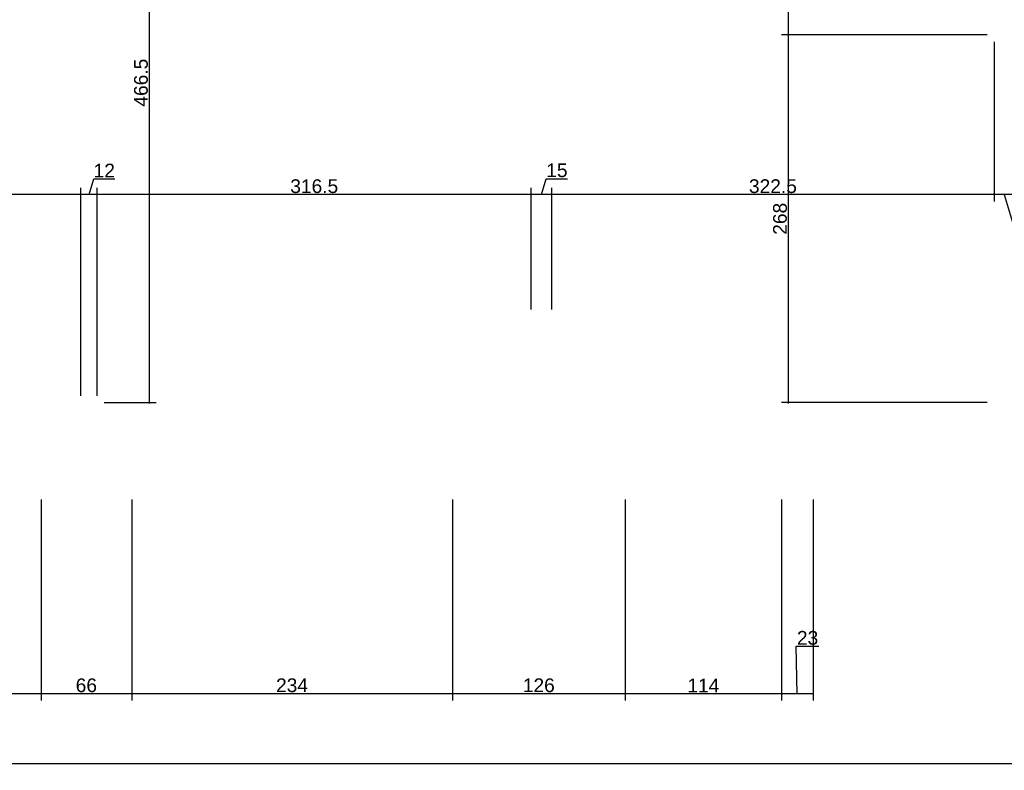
# Model space of a CAD drawing. Header units: millimetres. Extents: x 126553 to 403692, y -95821 to 38049.
# Tile 98 of 256: x 165366 to 166084, y -9233 to -8686. Entities that reach past the tile are written whole.
import ezdxf

# ---------------------------------------------------------------- set-up
doc = ezdxf.new("R2010")
doc.units = ezdxf.units.MM
doc.layers.add('11_wymiary', color=55, linetype='Continuous')
doc.layers.add('11_wymiary @ 50', color=55, linetype='Continuous')
doc.styles.add('11_RJ', font='arial.ttf')
doc.dimstyles.new('11_RJ (cc)', dxfattribs={"dimtxt": 0.2, "dimasz": 0.001, "dimexe": 0.1, "dimexo": 0.1, "dimgap": 0.02, "dimtad": 1, "dimdec": 1, "dimrnd": 0.5, "dimzin": 12, "dimdsep": 46, "dimtxsty": '11_RJ', "dimblk": 'OBLIQUE', "dimcen": 0, "dimdle": 0.01, "dimclrd": 256, "dimclre": 256, "dimclrt": 2, "dimazin": 3, "dimtfac": 1, "dimtdec": 1, "dimtofl": 0, "dimtmove": 0, "dimatfit": 3, "dimldrblk": 'DOT', "dimfxl": 1, "dimtolj": 1, "dimtzin": 13, "dimarcsym": 0})

# ---------------------------------------------------------------- blocks, each defined once
blk = doc.blocks.new('_Oblique')
at = {"color": 0, "linetype": 'ByBlock', "lineweight": -2}
blk.add_line((-0.5, -0.5), (0.5, 0.5), dxfattribs=at)
blk = doc.blocks.new('*D503')
at = {"layer": '11_wymiary', "lineweight": -2, "transparency": 16777216}
for p, q in [((165427.35, -8498.11), (165465.35, -8498.11)), ((165460.35, -8965.23), (165460.35, -8497.61)), ((165427.35, -8964.73), (165465.35, -8964.73))]:
    blk.add_line(p, q, dxfattribs=at)
at = {"layer": 'Defpoints', "color": 0, "transparency": 16777216}
for p in [(165422.35, -8498.11), (165460.35, -8498.11), (165422.35, -8964.73)]:
    blk.add_point(p, dxfattribs=at)
at = {"layer": '11_wymiary', "lineweight": -2, "transparency": 16777216, "xscale": 0.05, "yscale": 0.05, "zscale": 0.05}
for p, rotation in [((165460.35, -8498.11), 90), ((165460.35, -8964.73), 270)]:
    blk.add_blockref('_Oblique', p, dxfattribs=dict(at, rotation=rotation))
at = {"layer": '11_wymiary', "color": 2, "transparency": 16777216, "insert": (165454.25, -8731.42), "char_height": 10, "attachment_point": 5, "rotation": 90, "style": '11_RJ'}
blk.add_mtext('\\A1;466.5', dxfattribs=at)
blk = doc.blocks.new('_Dot')
at = {"color": 0, "linetype": 'ByBlock', "lineweight": -2}
blk.add_line((-0.5, 0), (-1, 0), dxfattribs=at)
at = {"color": 0, "linetype": 'ByBlock', "const_width": 0.5}
blk.add_lwpolyline([(-0.25, 0, 1), (0.25, 0, 1)], format="xyb", close=True, dxfattribs=at)
blk = doc.blocks.new('*D403')
at = {"layer": '11_wymiary', "lineweight": -2, "transparency": 16777216}
for p, q in [((166071.35, -8696.61), (165921.41, -8696.61)), ((165926.41, -8965.23), (165926.41, -8696.11)), ((166071.35, -8964.73), (165921.41, -8964.73))]:
    blk.add_line(p, q, dxfattribs=at)
at = {"layer": 'Defpoints', "color": 0, "transparency": 16777216}
for p in [(165926.41, -8696.61), (166076.35, -8696.61), (166076.35, -8964.73)]:
    blk.add_point(p, dxfattribs=at)
at = {"layer": '11_wymiary', "lineweight": -2, "transparency": 16777216, "xscale": 0.05, "yscale": 0.05, "zscale": 0.05}
for p, rotation in [((165926.41, -8696.61), 90), ((165926.41, -8964.73), 270)]:
    blk.add_blockref('_Oblique', p, dxfattribs=dict(at, rotation=rotation))
at = {"layer": '11_wymiary', "color": 2, "transparency": 16777216, "insert": (165920.3, -8830.67), "char_height": 10, "attachment_point": 5, "rotation": 90, "style": '11_RJ'}
blk.add_mtext('\\A1;268', dxfattribs=at)
blk = doc.blocks.new('*D404')
at = {"layer": '11_wymiary', "lineweight": -2, "transparency": 16777216}
for p, q in [((165926.41, -8697.11), (165926.41, -8595.11)), ((166071.35, -8595.61), (165921.41, -8595.61)), ((166071.35, -8696.61), (165921.41, -8696.61))]:
    blk.add_line(p, q, dxfattribs=at)
at = {"layer": 'Defpoints', "color": 0, "transparency": 16777216}
for p in [(165926.41, -8595.61), (166076.35, -8595.61), (166076.35, -8696.61)]:
    blk.add_point(p, dxfattribs=at)
at = {"layer": '11_wymiary', "lineweight": -2, "transparency": 16777216, "xscale": 0.05, "yscale": 0.05, "zscale": 0.05}
for p, rotation in [((165926.41, -8595.61), 90), ((165926.41, -8696.61), 270)]:
    blk.add_blockref('_Oblique', p, dxfattribs=dict(at, rotation=rotation))
at = {"layer": '11_wymiary', "color": 2, "transparency": 16777216, "insert": (165920.3, -8646.11), "char_height": 10, "attachment_point": 5, "rotation": 90, "style": '11_RJ'}
blk.add_mtext('\\A1;101', dxfattribs=at)
blk = doc.blocks.new('*D258')
at = {"layer": '11_wymiary', "lineweight": -2, "transparency": 16777216}
for p, q in [((166076.35, -8701.61), (166076.35, -8818.07)), ((166091.35, -8701.61), (166091.35, -8818.07)), ((166091.85, -8813.07), (166075.85, -8813.07)), ((166083.85, -8813.07), (166090.4, -8834.89)), ((166090.4, -8834.89), (166105.86, -8834.89))]:
    blk.add_line(p, q, dxfattribs=at)
at = {"layer": 'Defpoints', "color": 0, "transparency": 16777216}
for p in [(166076.35, -8696.61), (166091.35, -8696.61), (166076.35, -8813.07)]:
    blk.add_point(p, dxfattribs=at)
at = {"layer": '11_wymiary', "lineweight": -2, "transparency": 16777216, "xscale": 0.05, "yscale": 0.05, "zscale": 0.05, "rotation": 180}
blk.add_blockref('_Oblique', (166076.35, -8813.07), dxfattribs=at)
at = {"layer": '11_wymiary', "lineweight": -2, "transparency": 16777216, "xscale": 0.05, "yscale": 0.05, "zscale": 0.05}
blk.add_blockref('_Oblique', (166091.35, -8813.07), dxfattribs=at)
at = {"layer": '11_wymiary', "color": 2, "transparency": 16777216, "insert": (166098.13, -8828.79), "char_height": 10, "attachment_point": 5, "style": '11_RJ'}
blk.add_mtext('\\A1;15', dxfattribs=at)
blk = doc.blocks.new('*D259')
at = {"layer": '11_wymiary', "lineweight": -2, "transparency": 16777216}
for p, q in [((166076.35, -8701.61), (166076.35, -8818.07)), ((165753.85, -8896.73), (165753.85, -8808.07)), ((166076.85, -8813.07), (165753.35, -8813.07))]:
    blk.add_line(p, q, dxfattribs=at)
at = {"layer": 'Defpoints', "color": 0, "transparency": 16777216}
for p in [(166076.35, -8696.61), (165753.85, -8813.07), (165753.85, -8901.73)]:
    blk.add_point(p, dxfattribs=at)
at = {"layer": '11_wymiary', "lineweight": -2, "transparency": 16777216, "xscale": 0.05, "yscale": 0.05, "zscale": 0.05, "rotation": 180}
blk.add_blockref('_Oblique', (165753.85, -8813.07), dxfattribs=at)
at = {"layer": '11_wymiary', "lineweight": -2, "transparency": 16777216, "xscale": 0.05, "yscale": 0.05, "zscale": 0.05}
blk.add_blockref('_Oblique', (166076.35, -8813.07), dxfattribs=at)
at = {"layer": '11_wymiary', "color": 2, "transparency": 16777216, "insert": (165915.1, -8806.96), "char_height": 10, "attachment_point": 5, "style": '11_RJ'}
blk.add_mtext('\\A1;322.5', dxfattribs=at)
blk = doc.blocks.new('*D260')
at = {"layer": '11_wymiary', "lineweight": -2, "transparency": 16777216}
for p, q in [((165746.35, -8813.07), (165749.83, -8801.47)), ((165749.83, -8801.47), (165765.29, -8801.47)), ((165738.85, -8896.73), (165738.85, -8808.07)), ((165753.85, -8896.73), (165753.85, -8808.07)), ((165754.35, -8813.07), (165738.35, -8813.07))]:
    blk.add_line(p, q, dxfattribs=at)
at = {"layer": 'Defpoints', "color": 0, "transparency": 16777216}
for p in [(165738.85, -8813.07), (165738.85, -8901.73), (165753.85, -8901.73)]:
    blk.add_point(p, dxfattribs=at)
at = {"layer": '11_wymiary', "lineweight": -2, "transparency": 16777216, "xscale": 0.05, "yscale": 0.05, "zscale": 0.05, "rotation": 180}
blk.add_blockref('_Oblique', (165738.85, -8813.07), dxfattribs=at)
at = {"layer": '11_wymiary', "lineweight": -2, "transparency": 16777216, "xscale": 0.05, "yscale": 0.05, "zscale": 0.05}
blk.add_blockref('_Oblique', (165753.85, -8813.07), dxfattribs=at)
at = {"layer": '11_wymiary', "color": 2, "transparency": 16777216, "insert": (165757.56, -8795.36), "char_height": 10, "attachment_point": 5, "style": '11_RJ'}
blk.add_mtext('\\A1;15', dxfattribs=at)
blk = doc.blocks.new('*D261')
at = {"layer": '11_wymiary', "lineweight": -2, "transparency": 16777216}
for p, q in [((165422.35, -8959.73), (165422.35, -8808.07)), ((165738.85, -8896.73), (165738.85, -8808.07)), ((165739.35, -8813.07), (165421.85, -8813.07))]:
    blk.add_line(p, q, dxfattribs=at)
at = {"layer": 'Defpoints', "color": 0, "transparency": 16777216}
for p in [(165422.35, -8813.07), (165738.85, -8901.73), (165422.35, -8964.73)]:
    blk.add_point(p, dxfattribs=at)
at = {"layer": '11_wymiary', "lineweight": -2, "transparency": 16777216, "xscale": 0.05, "yscale": 0.05, "zscale": 0.05, "rotation": 180}
blk.add_blockref('_Oblique', (165422.35, -8813.07), dxfattribs=at)
at = {"layer": '11_wymiary', "lineweight": -2, "transparency": 16777216, "xscale": 0.05, "yscale": 0.05, "zscale": 0.05}
blk.add_blockref('_Oblique', (165738.85, -8813.07), dxfattribs=at)
at = {"layer": '11_wymiary', "color": 2, "transparency": 16777216, "insert": (165580.6, -8806.96), "char_height": 10, "attachment_point": 5, "style": '11_RJ'}
blk.add_mtext('\\A1;316.5', dxfattribs=at)
blk = doc.blocks.new('*D262')
at = {"layer": '11_wymiary', "lineweight": -2, "transparency": 16777216}
for p, q in [((165416.35, -8813.07), (165419.81, -8801.55)), ((165419.81, -8801.55), (165435.09, -8801.55)), ((165410.35, -8959.73), (165410.35, -8808.07)), ((165422.35, -8959.73), (165422.35, -8808.07)), ((165422.85, -8813.07), (165409.85, -8813.07))]:
    blk.add_line(p, q, dxfattribs=at)
at = {"layer": 'Defpoints', "color": 0, "transparency": 16777216}
for p in [(165410.35, -8813.07), (165410.35, -8964.73), (165422.35, -8964.73)]:
    blk.add_point(p, dxfattribs=at)
at = {"layer": '11_wymiary', "lineweight": -2, "transparency": 16777216, "xscale": 0.05, "yscale": 0.05, "zscale": 0.05, "rotation": 180}
blk.add_blockref('_Oblique', (165410.35, -8813.07), dxfattribs=at)
at = {"layer": '11_wymiary', "lineweight": -2, "transparency": 16777216, "xscale": 0.05, "yscale": 0.05, "zscale": 0.05}
blk.add_blockref('_Oblique', (165422.35, -8813.07), dxfattribs=at)
at = {"layer": '11_wymiary', "color": 2, "transparency": 16777216, "insert": (165427.45, -8795.53), "char_height": 10, "attachment_point": 5, "style": '11_RJ'}
blk.add_mtext('\\A1;12', dxfattribs=at)
blk = doc.blocks.new('*D263')
at = {"layer": '11_wymiary', "lineweight": -2, "transparency": 16777216}
for p, q in [((165101.35, -8896.73), (165101.35, -8808.07)), ((165410.35, -8959.73), (165410.35, -8808.07)), ((165410.85, -8813.07), (165100.85, -8813.07))]:
    blk.add_line(p, q, dxfattribs=at)
at = {"layer": 'Defpoints', "color": 0, "transparency": 16777216}
for p in [(165101.35, -8813.07), (165101.35, -8901.73), (165410.35, -8964.73)]:
    blk.add_point(p, dxfattribs=at)
at = {"layer": '11_wymiary', "lineweight": -2, "transparency": 16777216, "xscale": 0.05, "yscale": 0.05, "zscale": 0.05, "rotation": 180}
blk.add_blockref('_Oblique', (165101.35, -8813.07), dxfattribs=at)
at = {"layer": '11_wymiary', "lineweight": -2, "transparency": 16777216, "xscale": 0.05, "yscale": 0.05, "zscale": 0.05}
blk.add_blockref('_Oblique', (165410.35, -8813.07), dxfattribs=at)
at = {"layer": '11_wymiary', "color": 2, "transparency": 16777216, "insert": (165255.85, -8806.96), "char_height": 10, "attachment_point": 5, "style": '11_RJ'}
blk.add_mtext('\\A1;309', dxfattribs=at)
blk = doc.blocks.new('*D195')
at = {"layer": '11_wymiary', "lineweight": -2, "transparency": 16777216}
for p, q in [((170380.35, -9021.23), (170380.35, -9232.79)), ((165060.85, -9227.79), (170380.85, -9227.79))]:
    blk.add_line(p, q, dxfattribs=at)
at = {"layer": 'Defpoints', "color": 0, "transparency": 16777216}
for p in [(170380.35, -9016.23), (165061.35, -9227.79), (170380.35, -9227.79)]:
    blk.add_point(p, dxfattribs=at)
at = {"layer": '11_wymiary', "lineweight": -2, "transparency": 16777216, "xscale": 0.05, "yscale": 0.05, "zscale": 0.05, "rotation": 180}
blk.add_blockref('_Oblique', (165061.35, -9227.79), dxfattribs=at)
at = {"layer": '11_wymiary', "lineweight": -2, "transparency": 16777216, "xscale": 0.05, "yscale": 0.05, "zscale": 0.05}
blk.add_blockref('_Oblique', (170380.35, -9227.79), dxfattribs=at)
at = {"layer": '11_wymiary', "color": 2, "transparency": 16777216, "insert": (167720.85, -9221.68), "char_height": 10, "attachment_point": 5, "style": '11_RJ'}
blk.add_mtext('\\A1;5319', dxfattribs=at)
blk = doc.blocks.new('*D205')
at = {"layer": '11_wymiary', "lineweight": -2, "transparency": 16777216}
for p, q in [((165807.35, -9035.23), (165807.35, -9181.98)), ((165921.35, -9035.23), (165921.35, -9181.98)), ((165921.85, -9176.98), (165806.85, -9176.98))]:
    blk.add_line(p, q, dxfattribs=at)
at = {"layer": 'Defpoints', "color": 0, "transparency": 16777216}
for p in [(165807.35, -9030.23), (165921.35, -9030.23), (165807.35, -9176.98)]:
    blk.add_point(p, dxfattribs=at)
at = {"layer": '11_wymiary', "lineweight": -2, "transparency": 16777216, "xscale": 0.05, "yscale": 0.05, "zscale": 0.05, "rotation": 180}
blk.add_blockref('_Oblique', (165807.35, -9176.98), dxfattribs=at)
at = {"layer": '11_wymiary', "lineweight": -2, "transparency": 16777216, "xscale": 0.05, "yscale": 0.05, "zscale": 0.05}
blk.add_blockref('_Oblique', (165921.35, -9176.98), dxfattribs=at)
at = {"layer": '11_wymiary', "color": 2, "transparency": 16777216, "insert": (165864.35, -9170.96), "char_height": 10, "attachment_point": 5, "style": '11_RJ'}
blk.add_mtext('\\A1;114', dxfattribs=at)
blk = doc.blocks.new('*D206')
at = {"layer": '11_wymiary', "lineweight": -2, "transparency": 16777216}
for p, q in [((165921.35, -9035.23), (165921.35, -9181.98)), ((165944.35, -9035.23), (165944.35, -9181.98)), ((165932.85, -9176.98), (165932.14, -9142.38)), ((165932.14, -9142.38), (165948.63, -9142.38)), ((165944.85, -9176.98), (165920.85, -9176.98))]:
    blk.add_line(p, q, dxfattribs=at)
at = {"layer": 'Defpoints', "color": 0, "transparency": 16777216}
for p in [(165921.35, -9030.23), (165944.35, -9030.23), (165921.35, -9176.98)]:
    blk.add_point(p, dxfattribs=at)
at = {"layer": '11_wymiary', "lineweight": -2, "transparency": 16777216, "xscale": 0.05, "yscale": 0.05, "zscale": 0.05, "rotation": 180}
blk.add_blockref('_Oblique', (165921.35, -9176.98), dxfattribs=at)
at = {"layer": '11_wymiary', "lineweight": -2, "transparency": 16777216, "xscale": 0.05, "yscale": 0.05, "zscale": 0.05}
blk.add_blockref('_Oblique', (165944.35, -9176.98), dxfattribs=at)
at = {"layer": '11_wymiary', "color": 2, "transparency": 16777216, "insert": (165940.39, -9136.27), "char_height": 10, "attachment_point": 5, "style": '11_RJ'}
blk.add_mtext('\\A1;23', dxfattribs=at)
blk = doc.blocks.new('*D207')
at = {"layer": '11_wymiary', "lineweight": -2, "transparency": 16777216}
for p, q in [((165381.35, -9035.23), (165381.35, -9181.98)), ((165447.46, -9035.23), (165447.46, -9181.98)), ((165447.96, -9176.98), (165380.85, -9176.98))]:
    blk.add_line(p, q, dxfattribs=at)
at = {"layer": 'Defpoints', "color": 0, "transparency": 16777216}
for p in [(165381.35, -9030.23), (165447.46, -9030.23), (165381.35, -9176.98)]:
    blk.add_point(p, dxfattribs=at)
at = {"layer": '11_wymiary', "lineweight": -2, "transparency": 16777216, "xscale": 0.05, "yscale": 0.05, "zscale": 0.05, "rotation": 180}
blk.add_blockref('_Oblique', (165381.35, -9176.98), dxfattribs=at)
at = {"layer": '11_wymiary', "lineweight": -2, "transparency": 16777216, "xscale": 0.05, "yscale": 0.05, "zscale": 0.05}
blk.add_blockref('_Oblique', (165447.46, -9176.98), dxfattribs=at)
at = {"layer": '11_wymiary', "color": 2, "transparency": 16777216, "insert": (165414.4, -9170.88), "char_height": 10, "attachment_point": 5, "style": '11_RJ'}
blk.add_mtext('\\A1;66', dxfattribs=at)
blk = doc.blocks.new('*D208')
at = {"layer": '11_wymiary', "lineweight": -2, "transparency": 16777216}
for p, q in [((165147.35, -9035.23), (165147.35, -9181.98)), ((165381.35, -9035.23), (165381.35, -9181.98)), ((165381.85, -9176.98), (165146.85, -9176.98))]:
    blk.add_line(p, q, dxfattribs=at)
at = {"layer": 'Defpoints', "color": 0, "transparency": 16777216}
for p in [(165147.35, -9030.23), (165381.35, -9030.23), (165147.35, -9176.98)]:
    blk.add_point(p, dxfattribs=at)
at = {"layer": '11_wymiary', "lineweight": -2, "transparency": 16777216, "xscale": 0.05, "yscale": 0.05, "zscale": 0.05, "rotation": 180}
blk.add_blockref('_Oblique', (165147.35, -9176.98), dxfattribs=at)
at = {"layer": '11_wymiary', "lineweight": -2, "transparency": 16777216, "xscale": 0.05, "yscale": 0.05, "zscale": 0.05}
blk.add_blockref('_Oblique', (165381.35, -9176.98), dxfattribs=at)
at = {"layer": '11_wymiary', "color": 2, "transparency": 16777216, "insert": (165264.35, -9170.87), "char_height": 10, "attachment_point": 5, "style": '11_RJ'}
blk.add_mtext('\\A1;234', dxfattribs=at)
blk = doc.blocks.new('*D209')
at = {"layer": '11_wymiary', "lineweight": -2, "transparency": 16777216}
for p, q in [((165447.46, -9035.23), (165447.46, -9181.98)), ((165681.35, -9035.23), (165681.35, -9181.98)), ((165681.85, -9176.98), (165446.96, -9176.98))]:
    blk.add_line(p, q, dxfattribs=at)
at = {"layer": 'Defpoints', "color": 0, "transparency": 16777216}
for p in [(165447.46, -9030.23), (165681.35, -9030.23), (165447.46, -9176.98)]:
    blk.add_point(p, dxfattribs=at)
at = {"layer": '11_wymiary', "lineweight": -2, "transparency": 16777216, "xscale": 0.05, "yscale": 0.05, "zscale": 0.05, "rotation": 180}
blk.add_blockref('_Oblique', (165447.46, -9176.98), dxfattribs=at)
at = {"layer": '11_wymiary', "lineweight": -2, "transparency": 16777216, "xscale": 0.05, "yscale": 0.05, "zscale": 0.05}
blk.add_blockref('_Oblique', (165681.35, -9176.98), dxfattribs=at)
at = {"layer": '11_wymiary', "color": 2, "transparency": 16777216, "insert": (165564.4, -9170.87), "char_height": 10, "attachment_point": 5, "style": '11_RJ'}
blk.add_mtext('\\A1;234', dxfattribs=at)
blk = doc.blocks.new('*D210')
at = {"layer": '11_wymiary', "lineweight": -2, "transparency": 16777216}
for p, q in [((165681.35, -9035.23), (165681.35, -9181.98)), ((165807.35, -9035.23), (165807.35, -9181.98)), ((165807.85, -9176.98), (165680.85, -9176.98))]:
    blk.add_line(p, q, dxfattribs=at)
at = {"layer": 'Defpoints', "color": 0, "transparency": 16777216}
for p in [(165681.35, -9030.23), (165807.35, -9030.23), (165681.35, -9176.98)]:
    blk.add_point(p, dxfattribs=at)
at = {"layer": '11_wymiary', "lineweight": -2, "transparency": 16777216, "xscale": 0.05, "yscale": 0.05, "zscale": 0.05, "rotation": 180}
blk.add_blockref('_Oblique', (165681.35, -9176.98), dxfattribs=at)
at = {"layer": '11_wymiary', "lineweight": -2, "transparency": 16777216, "xscale": 0.05, "yscale": 0.05, "zscale": 0.05}
blk.add_blockref('_Oblique', (165807.35, -9176.98), dxfattribs=at)
at = {"layer": '11_wymiary', "color": 2, "transparency": 16777216, "insert": (165744.35, -9170.88), "char_height": 10, "attachment_point": 5, "style": '11_RJ'}
blk.add_mtext('\\A1;126', dxfattribs=at)

msp = doc.modelspace()

# ---------------------------------------------------------------- dimensions: what is measured, and where the dimension line sits
at = {"layer": '11_wymiary @ 50'}
for base, p1, p2, override, picture, middle in [((165460.35322, -8498.11299), (165422.35215, -8964.73273), (165422.35215, -8498.11299), {"dimscale": 50, "dimtix": 0, "dimtofl": 0, "dimtmove": 0, "dimatfit": 3}, '*D503', (165454.24749, -8731.42286)), ((165926.40582, -8595.61299), (166076.35215, -8696.61299), (166076.35215, -8595.61299), {"dimscale": 50, "dimtix": 0, "dimtofl": 0, "dimtmove": 1, "dimatfit": 3}, '*D404', (165920.30009, -8646.11299)), ((165926.40582, -8696.61299), (166076.35215, -8964.73273), (166076.35215, -8696.61299), {"dimscale": 50, "dimtix": 0, "dimtofl": 0, "dimtmove": 0, "dimatfit": 3}, '*D403', (165920.30009, -8830.67286))]:
    dim = msp.add_linear_dim(base=base, p1=p1, p2=p2, angle=90, dimstyle='11_RJ (cc)', override=override, dxfattribs=at)
    dim.commit()
    dim.dimension.update_dxf_attribs({"geometry": picture, "text_midpoint": middle})
for base, p1, p2, picture, middle in [((165753.85215, -8813.07369), (166076.35215, -8696.61299), (165753.85215, -8901.73273), '*D259', (165915.10215, -8806.96455)), ((166076.35215, -8813.07369), (166091.35215, -8696.61299), (166076.35215, -8696.61299), '*D258', (166091.39731, -8828.78515)), ((165410.35215, -8813.07369), (165422.35215, -8964.73273), (165410.35215, -8964.73273), '*D262', (165420.80829, -8795.53277)), ((165738.85215, -8813.07369), (165753.85215, -8901.73273), (165738.85215, -8901.73273), '*D260', (165750.83387, -8795.36223)), ((165101.35215, -8813.07369), (165410.35215, -8964.73273), (165101.35215, -8901.73273), '*D263', (165255.85215, -8806.96455)), ((165422.35215, -8813.07369), (165738.85215, -8901.73273), (165422.35215, -8964.73273), '*D261', (165580.60215, -8806.96455)), ((170380.35215, -9227.79027), (165061.35215, -9227.79027), (170380.35215, -9016.23273), '*D195', (167720.85215, -9221.68113)), ((165147.35215, -9176.98159), (165381.35215, -9030.23273), (165147.35215, -9030.23273), '*D208', (165264.35215, -9170.87245)), ((165381.35215, -9176.98159), (165447.45738, -9030.23273), (165381.35215, -9030.23273), '*D207', (165414.40476, -9170.87586)), ((165447.45738, -9176.98159), (165681.35215, -9030.23273), (165447.45738, -9030.23273), '*D209', (165564.40476, -9170.87245)), ((165681.35215, -9176.98159), (165807.35215, -9030.23273), (165681.35215, -9030.23273), '*D210', (165744.35215, -9170.87586)), ((165807.35215, -9176.98159), (165921.35215, -9030.23273), (165807.35215, -9030.23273), '*D205', (165864.35215, -9170.96112))]:
    dim = msp.add_linear_dim(base=base, p1=p1, p2=p2, dimstyle='11_RJ (cc)', override={"dimscale": 50, "dimtix": 0, "dimtofl": 0, "dimtmove": 1, "dimatfit": 3}, dxfattribs=at)
    dim.commit()
    dim.dimension.update_dxf_attribs({"geometry": picture, "text_midpoint": middle})
dim = msp.add_linear_dim(base=(165921.35215, -9176.98159), p1=(165944.35215, -9030.23273), p2=(165921.35215, -9030.23273), dimstyle='11_RJ (cc)', override={"dimscale": 50, "dimtix": 0, "dimtofl": 0, "dimtmove": 1, "dimatfit": 3}, dxfattribs=at)
dim.commit()
dim.dimension.update_dxf_attribs({"geometry": '*D206', "text_midpoint": (165933.13739, -9142.37548), "dimtype": 128})

doc.saveas('drawing.dxf')
